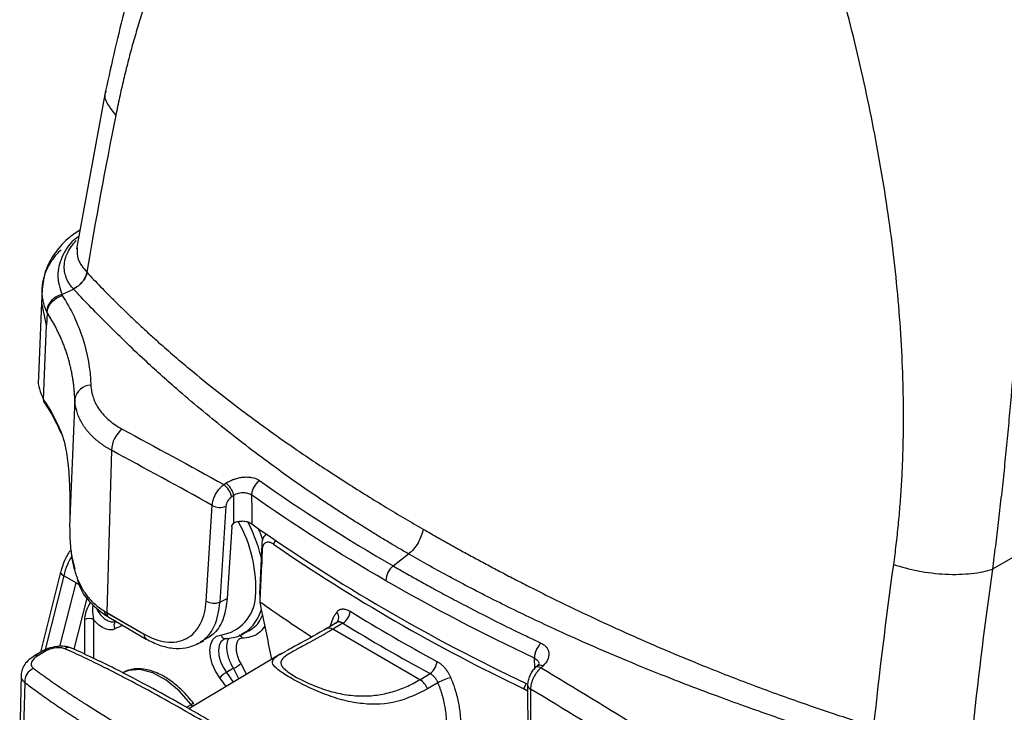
# Model space of a CAD drawing. Header units: millimetres. Extents: x 5 to 597, y 5 to 415.
# Tile 8 of 138: x 59 to 74, y 301 to 312. Entities that reach past the tile are written whole.
import ezdxf

# ---------------------------------------------------------------- set-up
doc = ezdxf.new("R2010")
doc.units = ezdxf.units.MM

msp = doc.modelspace()

# ---------------------------------------------------------------- linework, layer by layer
at = {"color": 7, "linetype": 'Continuous', "lineweight": 25}
for p, q in [((60.1851, 310.909), (59.7243, 308.3986)), ((84.7701, 309.3601), (74.2827, 303.3058)), ((59.8869, 308.027), (59.8883, 308.0254)), ((59.1774, 307.7518), (59.1682, 307.5386)), ((59.4882, 307.6718), (59.674, 307.7598)), ((59.1682, 307.5377), (59.1181, 306.3668)), ((59.6958, 306.0108), (59.6148, 304.1127)), ((60.2788, 305.196), (60.2022, 302.6186)), ((62.0649, 304.6505), (62.0983, 304.6728)), ((62.2228, 304.4788), (62.1894, 304.4566)), ((61.7849, 302.7979), (61.8812, 304.321)), ((62.097, 304.3065), (62.0007, 302.7834)), ((59.6139, 304.0559), (59.6141, 304.0542)), ((62.1908, 303.9773), (62.1189, 302.8406)), ((62.6725, 303.609), (62.6721, 303.7026)), ((62.8535, 303.704), (62.8901, 303.7645)), ((64.757, 303.3574), (65.0018, 303.5485)), ((59.6496, 303.4985), (59.6964, 303.3135)), ((59.4705, 303.2612), (59.1491, 301.9849)), ((59.7169, 303.0885), (59.5187, 303.2029)), ((62.0007, 302.7834), (62.1189, 302.8406)), ((62.6373, 302.789), (62.6365, 302.7895)), ((62.6365, 302.7895), (62.6365, 302.7891)), ((62.6365, 302.7891), (62.637, 302.7888)), ((62.637, 302.7876), (62.6366, 302.7879)), ((62.637, 302.7876), (62.6373, 302.789)), ((62.637, 302.7888), (62.6373, 302.789)), ((62.637, 302.7888), (62.637, 302.7876)), ((60.7995, 302.2691), (60.2021, 302.614)), ((60.2022, 302.6186), (60.7996, 302.2737)), ((60.1986, 302.5624), (60.2352, 302.5408)), ((60.2352, 302.5408), (60.8327, 302.1959)), ((63.8621, 302.4596), (63.6953, 302.3599)), ((63.9571, 302.4467), (63.7954, 302.3501)), ((63.8725, 302.4696), (63.8617, 302.4593)), ((62.3433, 302.2661), (62.4429, 302.3154)), ((62.4088, 302.3043), (62.3433, 302.2661)), ((62.4408, 302.3202), (62.4631, 302.326)), ((63.6953, 302.3599), (63.6899, 302.3563)), ((65.1821, 301.5496), (63.7954, 302.3501)), ((61.637, 302.1127), (61.7483, 302.1667)), ((62.109, 302.2058), (62.0658, 302.1918)), ((59.1693, 301.997), (59.0559, 301.9293)), ((59.2303, 302.0035), (59.1169, 301.9357)), ((62.9618, 301.9563), (61.5087, 301.0881)), ((62.9949, 301.9735), (62.9522, 301.9506)), ((62.2188, 301.7309), (62.1063, 301.6641)), ((65.1821, 301.5496), (65.3438, 301.6462)), ((67.0438, 301.7663), (67.016, 301.7408)), ((67.1351, 301.765), (67.1073, 301.7394)), ((58.8421, 301.624), (58.8195, 300.668)), ((65.4691, 301.5013), (65.3039, 301.4026)), ((66.8351, 301.4055), (66.877, 301.4936)), ((66.8935, 301.3654), (66.8351, 301.4055)), ((66.8932, 301.4607), (66.8973, 299.8798)), ((66.9402, 301.4004), (66.9442, 299.8195))]:
    msp.add_line(p, q, dxfattribs=at)
at = {"color": 8, "linetype": 'Continuous', "lineweight": 25}
for p, q in [((59.2474, 307.1866), (59.1705, 307.5388)), ((59.5187, 303.2029), (59.2181, 302.0094)), ((59.4573, 302.0779), (59.7169, 303.0885)), ((59.8909, 302.8661), (59.6779, 302.037)), ((59.8538, 301.9529), (59.8538, 302.5057)), ((59.9946, 302.5054), (59.9946, 301.8855)), ((63.7558, 302.3961), (63.8019, 302.5289)), ((62.333, 301.8072), (62.4227, 301.6342)), ((67.0111, 301.735), (67.0017, 301.8912)), ((62.1063, 301.6641), (62.2156, 301.5104)), ((62.3055, 301.5642), (62.2188, 301.7309)), ((62.0994, 301.4411), (62.0009, 301.5791)), ((61.4709, 301.11), (61.5452, 301.1529)), ((61.5672, 301.1231), (61.5452, 301.1529))]:
    msp.add_line(p, q, dxfattribs=at)
at = {"color": 7, "linetype": 'Continuous', "lineweight": 25, "flags": 128}
for points in [[(59.2553, 307.3838), (59.2509, 307.2733), (59.2474, 307.1866)], [(59.1998, 306.0061), (59.2265, 306.6672), (59.2474, 307.1866)], [(59.4765, 305.466), (59.4717, 305.4809), (59.4687, 305.5059)], [(62.2255, 304.0381), (62.224, 304.2849), (62.2228, 304.4788)], [(62.506, 304.4866), (62.5076, 304.2278), (62.5089, 304.0244)], [(62.636, 302.9067), (62.6562, 303.3525), (62.6721, 303.7026)], [(62.6725, 303.609), (62.6521, 303.1617), (62.6361, 302.81)], [(62.6358, 302.9028), (62.636, 302.8509), (62.6361, 302.81)], [(62.0009, 301.5791), (61.9326, 301.6855), (61.8813, 301.7999), (61.8502, 301.9149), (61.8415, 302.0228), (61.8558, 302.1167), (61.892, 302.1904), (61.9478, 302.2391), (62.0196, 302.2595)], [(58.8988, 301.5034), (58.8854, 300.9547), (58.8749, 300.5237)], [(61.5872, 301.1652), (61.5862, 301.1672), (61.5839, 301.1682), (61.5803, 301.1682), (61.5754, 301.1671), (61.5694, 301.165), (61.5622, 301.1619), (61.5541, 301.1578), (61.5452, 301.1529)]]:
    msp.add_lwpolyline(points, dxfattribs=at)
at = {"color": 8, "linetype": 'Continuous', "lineweight": 25, "flags": 128}
for points in [[(59.4705, 303.2612), (59.47, 303.2542), (59.4739, 303.242), (59.4837, 303.2291), (59.4988, 303.2159), (59.5187, 303.2029)], [(59.7169, 303.0885), (59.7409, 303.0761), (59.7672, 303.0652)], [(62.0658, 302.1918), (62.064, 302.1908), (62.0194, 302.152), (61.9905, 302.0932), (61.9791, 302.0182), (61.9861, 301.932), (62.0108, 301.8403), (62.0518, 301.749), (62.1063, 301.6641)], [(61.5452, 301.1529), (61.3555, 301.37), (61.149, 301.5413), (60.9377, 301.6567), (60.7339, 301.7097), (60.5494, 301.697), (60.4467, 301.6547)]]:
    msp.add_lwpolyline(points, dxfattribs=at)
at = {"color": 7, "linetype": 'Continuous', "lineweight": 25}
for centre, radius, start, end in [((59.5584, 307.3612), 0.3185, 102.73385, 171.13521), ((59.9597, 305.9646), 0.2678, 91.74382, 170.06472), ((56.9221, 304.4449), 2.7588, 22.61979, 34.35075), ((56.9222, 304.4494), 2.7588, 22.61979, 34.35068), ((59.5793, 305.5059), 0.1106, 177.62772, 179.9965), ((60.7393, 305.177), 0.4609, 129.21893, 177.63533), ((61.8673, 304.3867), 0.3296, 12.23714, 53.1654), ((62.0042, 304.5371), 0.2487, 240.36008, 291.92936), ((60.4604, 303.0124), 2.1125, 355.88554, 29.83951), ((79.4955, 328.2364), 29.5764, 234.94733, 244.73274), ((79.3307, 327.6488), 29.0663, 235.46669, 244.53869), ((64.9504, 303.1147), 0.3103, 128.55621, 178.38925), ((61.9079, 303.0141), 0.2487, 240.36008, 291.92936), ((77.5387, 323.8508), 25.8003, 234.72026, 236.94535), ((61.1764, 304.3064), 1.9488, 238.7625, 240.00656), ((60.3569, 302.614), 0.1548, 178.29034, 179.99264), ((63.8313, 302.6521), 0.2408, 301.47931, 356.44554), ((79.3052, 327.4321), 29.1007, 238.43424, 241.57114), ((59.9238, 302.3687), 0.1539, 62.63358, 117.07778), ((79.2682, 327.3679), 29.2489, 238.43424, 241.57114), ((60.9543, 302.2691), 0.1548, 178.29034, 179.99264), ((62.0933, 302.2778), 0.076, 193.91403, 291.57361), ((62.1001, 302.0324), 0.324, 291.48842, 315.95437), ((65.1977, 301.854), 0.2541, 305.11196, 356.99511), ((59.1224, 301.5187), 0.2241, 111.10041, 183.92791), ((62.3448, 301.2601), 0.4691, 120.55472, 137.14741), ((65.0144, 301.2867), 0.3118, 21.81808, 57.46896), ((65.8073, 300.9186), 0.6737, 101.49767, 120.12922)]:
    msp.add_arc(centre, radius, start, end, dxfattribs=at)
at = {"color": 8, "linetype": 'Continuous', "lineweight": 25}
for centre, radius, start, end in [((60.1149, 302.866), 2.6203, 11.73231, 27.19882), ((61.9163, 302.9039), 0.6526, 279.10531, 356.21798), ((60.2472, 302.6288), 0.0822, 172.0496, 233.77823), ((60.2805, 302.6054), 0.0789, 173.70115, 234.98667), ((62.0112, 302.8544), 0.6787, 305.85697, 343.62071), ((63.7638, 302.5397), 0.1294, 327.1314, 41.08251), ((60.4134, 302.41), 0.0963, 135.49231, 213.56886), ((60.6393, 301.784), 0.6494, 105.72558, 118.12459), ((60.8779, 302.2605), 0.0789, 173.69953, 235.00435), ((62.2604, 302.182), 0.0978, 15.00496, 55.69025), ((63.7375, 302.2748), 0.095, 52.43046, 116.34945), ((59.2074, 301.9288), 0.0781, 72.91563, 118.99223), ((59.6011, 301.9166), 0.142, 67.22381, 117.56526), ((59.094, 301.861), 0.0781, 72.91362, 119.03235), ((67.0607, 301.6743), 0.0801, 54.37491, 123.88495), ((67.0884, 301.6999), 0.0801, 54.37756, 123.86606), ((66.9645, 301.4677), 0.0716, 185.55565, 250.14738)]:
    msp.add_arc(centre, radius, start, end, dxfattribs=at)
at = {"color": 7, "linetype": 'Continuous', "lineweight": 25}
for points, knots in [([(64.7699, 319.953), (64.6105, 319.7814), (64.1875, 319.3259), (63.5948, 318.5698), (63.0026, 317.7393), (62.5181, 316.976), (62.1507, 316.3354), (61.8669, 315.7959), (61.6386, 315.3306), (61.3968, 314.8011), (61.1178, 314.1321), (60.8001, 313.2615), (60.4637, 312.1756), (60.2829, 311.3537), (60.1851, 310.909)], [0, 0, 0, 0, 0.06914203, 0.18345956, 0.28291939, 0.36910491, 0.44779463, 0.49983415, 0.54842084, 0.60032867, 0.67116383, 0.76130382, 0.87082128, 1, 1, 1, 1]), ([(65.1283, 318.3195), (65.0867, 318.2896), (65.0035, 318.23), (64.8804, 318.1385), (64.7586, 318.0455), (64.6382, 317.951), (64.5192, 317.855), (64.4015, 317.7575), (64.1828, 317.5713), (63.8725, 317.2899), (63.3517, 316.7675), (62.7522, 316.0675), (62.2124, 315.2909), (61.8199, 314.6262), (61.5427, 314.0996), (61.2883, 313.5551), (61.0978, 313.0939), (60.9597, 312.7266), (60.8657, 312.4603), (60.7767, 312.1914), (60.6927, 311.9199), (60.6136, 311.6457), (60.5394, 311.3687), (60.4701, 311.089), (60.4054, 310.8067), (60.3662, 310.6159), (60.3466, 310.5207)], [0, 0, 0, 0, 0.0175704, 0.0351222, 0.0526568, 0.0701759, 0.0876811, 0.1051739, 0.1226559, 0.1862486, 0.2487499, 0.3743437, 0.4971097, 0.5607354, 0.6237604, 0.686324, 0.7485665, 0.7770263, 0.8053212, 0.8334658, 0.8614745, 0.8893623, 0.9171438, 0.9448339, 0.9724477, 1, 1, 1, 1]), ([(72.7143, 303.381), (72.7214, 303.4331), (72.7355, 303.5375), (72.7548, 303.6951), (72.7727, 303.8535), (72.789, 304.0128), (72.8039, 304.1729), (72.8172, 304.3339), (72.829, 304.4958), (72.8394, 304.6585), (72.8482, 304.8221), (72.8555, 304.9866), (72.8614, 305.152), (72.8657, 305.3183), (72.8686, 305.4854), (72.8699, 305.6535), (72.8698, 305.8225), (72.8682, 305.9924), (72.862, 306.3399), (72.8413, 306.8692), (72.7896, 307.5853), (72.7141, 308.3123), (72.5843, 309.2808), (72.3701, 310.4984), (72.0945, 311.7112), (71.839, 312.6863), (71.6675, 313.2904), (71.5246, 313.769), (71.4167, 314.1197), (71.3058, 314.4701), (71.2295, 314.7029), (71.1913, 314.8194)], [0, 0, 0, 0, 0.0145416, 0.0290968, 0.0436677, 0.0582566, 0.0728656, 0.087497, 0.1021529, 0.1168356, 0.1315472, 0.1462899, 0.161066, 0.1758776, 0.1907268, 0.2056158, 0.2205469, 0.235522, 0.2505435, 0.3122073, 0.3743395, 0.4370789, 0.5005628, 0.6243969, 0.7504894, 0.8133556, 0.8772522, 0.9078565, 0.9385102, 0.9692218, 1, 1, 1, 1]), ([(74.6832, 314.8521), (74.6881, 314.7713), (74.6977, 314.6105), (74.711, 314.3704), (74.7232, 314.1327), (74.7343, 313.8973), (74.7444, 313.6642), (74.7535, 313.4336), (74.7616, 313.2054), (74.7688, 312.9796), (74.7751, 312.7562), (74.7805, 312.5352), (74.785, 312.3168), (74.7887, 312.1008), (74.7976, 311.4484), (74.797, 310.3844), (74.7594, 308.898), (74.6877, 307.4587), (74.6073, 306.3694), (74.5426, 305.6384), (74.5037, 305.229), (74.4628, 304.8279), (74.4201, 304.4351), (74.3758, 304.0507), (74.3302, 303.6744), (74.2984, 303.4281), (74.2827, 303.3058)], [0, 0, 0, 0, 0.0203644, 0.0405303, 0.0604977, 0.0802668, 0.0998374, 0.1192098, 0.138384, 0.1573601, 0.176138, 0.1947181, 0.2131002, 0.2312844, 0.249271, 0.3779501, 0.5008405, 0.6290094, 0.7501502, 0.7872657, 0.8239021, 0.8600621, 0.8957487, 0.9309651, 0.9657144, 1, 1, 1, 1]), ([(59.7794, 308.699), (59.7113, 308.6534), (59.5461, 308.5426), (59.3585, 308.3194), (59.2128, 308.0479), (59.1893, 307.854), (59.1775, 307.757)], [0, 0, 0, 0, 0.1890452, 0.4590753, 0.7295195, 1, 1, 1, 1]), ([(59.6726, 307.7614), (59.6657, 307.769), (59.6519, 307.7844), (59.6329, 307.8085), (59.615, 307.8335), (59.5984, 307.8596), (59.5833, 307.8867), (59.5698, 307.9147), (59.5495, 307.9647), (59.5294, 308.0425), (59.5259, 308.1505), (59.5465, 308.2552), (59.5838, 308.3438), (59.6254, 308.4134), (59.668, 308.4735), (59.7008, 308.5111), (59.7168, 308.5294)], [0, 0, 0, 0, 0.03275402, 0.06630521, 0.10064629, 0.13576909, 0.17166457, 0.20832287, 0.2457333, 0.36517367, 0.50308956, 0.6489429, 0.75746516, 0.84213822, 0.92293031, 1, 1, 1, 1]), ([(59.8869, 308.027), (59.8825, 308.0025), (59.8743, 307.9764), (59.8497, 307.9239), (59.8333, 307.8977), (59.794, 307.849), (59.7712, 307.8266), (59.7229, 307.7887), (59.6975, 307.7732), (59.6726, 307.7614)], [0, 0, 0, 0, 0.25, 0.25, 0.5, 0.5, 0.75, 0.75, 1, 1, 1, 1]), ([(59.8883, 308.0254), (59.884, 308.001), (59.8758, 307.9748), (59.8511, 307.9224), (59.8347, 307.8961), (59.7954, 307.8474), (59.7726, 307.8251), (59.7243, 307.7872), (59.6989, 307.7716), (59.674, 307.7598)], [0, 0, 0, 0, 0.25, 0.25, 0.5, 0.5, 0.75, 0.75, 1, 1, 1, 1]), ([(59.8883, 308.0254), (59.9239, 307.9875), (59.9959, 307.9105), (60.1074, 307.7944), (60.2235, 307.6759), (60.3443, 307.5549), (60.4699, 307.4317), (60.6006, 307.3061), (60.7364, 307.1784), (60.8775, 307.0484), (61.1427, 306.8094), (61.605, 306.4119), (62.2965, 305.8641), (63.0224, 305.3381), (63.6084, 304.9433), (64.0213, 304.6765), (64.3364, 304.4785), (64.6427, 304.2912), (64.9391, 304.114), (65.1353, 304.0001), (65.231, 303.9445)], [0, 0, 0, 0, 0.0249946, 0.0506829, 0.0770665, 0.1041469, 0.1319256, 0.1604038, 0.1895829, 0.219464, 0.2500483, 0.3556438, 0.5000648, 0.6478185, 0.7500435, 0.8045694, 0.8568363, 0.906835, 0.9545582, 1, 1, 1, 1]), ([(65.0018, 303.5485), (64.9487, 303.5793), (64.841, 303.6418), (64.6789, 303.7379), (64.5137, 303.8375), (64.3457, 303.9407), (64.1748, 304.0475), (64.0013, 304.1581), (63.8252, 304.2724), (63.6468, 304.3905), (63.3217, 304.61), (62.7842, 304.9893), (62.0608, 305.5412), (61.3808, 306.1085), (60.8627, 306.5749), (60.4922, 306.9253), (60.1982, 307.2147), (59.9267, 307.4911), (59.7566, 307.672), (59.674, 307.7598)], [0, 0, 0, 0, 0.0249432, 0.0506023, 0.0769772, 0.1040675, 0.1318732, 0.1603938, 0.1896291, 0.2195788, 0.2502426, 0.3551741, 0.5003421, 0.646575, 0.7502385, 0.8177395, 0.8818644, 0.9426167, 1, 1, 1, 1]), ([(59.2554, 307.3845), (59.2559, 307.391), (59.257, 307.404), (59.2609, 307.4241), (59.2668, 307.4447), (59.2747, 307.4655), (59.2848, 307.4865), (59.2969, 307.5073), (59.3111, 307.5276), (59.3273, 307.5475), (59.3471, 307.5685), (59.3725, 307.5913), (59.4059, 307.6156), (59.4471, 307.6394), (59.4781, 307.6511), (59.4944, 307.6573)], [0, 0, 0, 0, 0.0583905, 0.1183136, 0.1796242, 0.2421511, 0.3056986, 0.3700494, 0.4349686, 0.5002084, 0.5678942, 0.6532686, 0.7552479, 0.8718409, 1, 1, 1, 1]), ([(59.4944, 307.6573), (59.5656, 307.5478), (59.6285, 307.4356), (59.7374, 307.2069), (59.7836, 307.0903), (59.8977, 306.7339), (59.9414, 306.4875), (59.9515, 306.2323)], [0, 0, 0, 0, 0.25, 0.25, 0.5, 0.5, 1, 1, 1, 1]), ([(59.6958, 306.0108), (59.6947, 306.036), (59.6924, 306.0861), (59.6863, 306.1608), (59.6784, 306.235), (59.6685, 306.3084), (59.6565, 306.3813), (59.6427, 306.4535), (59.6269, 306.525), (59.6091, 306.5958), (59.5895, 306.6659), (59.568, 306.7352), (59.5447, 306.8038), (59.5196, 306.8717), (59.4926, 306.9387), (59.4639, 307.0049), (59.4334, 307.0704), (59.4012, 307.1349), (59.3673, 307.1987), (59.3317, 307.2615), (59.2946, 307.3235), (59.2684, 307.3642), (59.2554, 307.3845)], [0, 0, 0, 0, 0.0514827, 0.1028063, 0.1539714, 0.2049784, 0.2558277, 0.3065199, 0.3570555, 0.4074349, 0.4576587, 0.5077273, 0.5576414, 0.6074013, 0.6570078, 0.7064612, 0.7557622, 0.8049112, 0.853909, 0.902756, 0.9514528, 1, 1, 1, 1]), ([(59.1245, 306.3664), (59.1221, 306.3563), (59.0941, 306.2359), (59.1493, 306.1159), (59.1998, 306.0061)], [0, 0, 0, 0, 0.0840447, 1, 1, 1, 1]), ([(59.9515, 306.2323), (59.9543, 306.1621), (59.9675, 306.0932), (60.0134, 305.962), (60.046, 305.8993), (60.1097, 305.8097), (60.1335, 305.7804), (60.1852, 305.7247), (60.2131, 305.698), (60.3031, 305.6216), (60.3712, 305.5753), (60.4479, 305.534)], [0, 0, 0, 0, 0.25, 0.25, 0.5, 0.5, 0.625, 0.625, 0.75, 0.75, 1, 1, 1, 1]), ([(59.2173, 305.9454), (59.2149, 305.9486), (59.2032, 305.9644), (59.2013, 305.985), (59.1997, 306.0015)], [0, 0, 0, 0, 0.2002977, 1, 1, 1, 1]), ([(59.2144, 305.9482), (59.2524, 305.8902), (59.356, 305.7318), (59.4297, 305.5693), (59.4764, 305.4663)], [0, 0, 0, 0, 0.3664046, 1, 1, 1, 1]), ([(60.2788, 305.196), (60.2637, 305.2044), (60.2336, 305.2212), (60.1902, 305.2477), (60.1483, 305.2753), (60.1079, 305.304), (60.0691, 305.3337), (60.032, 305.3645), (59.9966, 305.3962), (59.9629, 305.4289), (59.931, 305.4626), (59.901, 305.4971), (59.8729, 305.5325), (59.8467, 305.5687), (59.8224, 305.6057), (59.8002, 305.6434), (59.78, 305.6819), (59.7619, 305.7211), (59.7458, 305.7609), (59.732, 305.8013), (59.7202, 305.8422), (59.7107, 305.8837), (59.7034, 305.9257), (59.6982, 305.968), (59.6966, 305.9966), (59.6958, 306.0108)], [0, 0, 0, 0, 0.0425822, 0.0852411, 0.1279772, 0.1707915, 0.2136845, 0.256657, 0.2997096, 0.3428431, 0.3860582, 0.4293555, 0.4727357, 0.5161995, 0.5597474, 0.6033803, 0.6470987, 0.6909032, 0.7347945, 0.7787733, 0.8228401, 0.8669956, 0.9112403, 0.9555749, 1, 1, 1, 1]), ([(59.4688, 305.5105), (59.4727, 305.5008), (59.4804, 305.4815), (59.4915, 305.4508), (59.5021, 305.419), (59.5122, 305.3858), (59.5217, 305.3515), (59.5308, 305.3159), (59.5395, 305.279), (59.5557, 305.2031), (59.5764, 305.0806), (59.5962, 304.9026), (59.6089, 304.7133), (59.6144, 304.5489), (59.6164, 304.4154), (59.6168, 304.3147), (59.6162, 304.2136), (59.6153, 304.1464), (59.6148, 304.1127)], [0, 0, 0, 0, 0.0315751, 0.0630079, 0.0943324, 0.1255828, 0.1567938, 0.1879999, 0.2192358, 0.2505362, 0.3754275, 0.500384, 0.6249079, 0.7499188, 0.8123946, 0.874723, 0.93717, 1, 1, 1, 1]), ([(62.0983, 304.6728), (62.1193, 304.6866), (62.1412, 304.699), (62.1755, 304.7157), (62.1931, 304.7235), (62.2142, 304.7317), (62.2233, 304.7351), (62.2295, 304.7373), (62.2329, 304.7384), (62.258, 304.7469), (62.2916, 304.7562), (62.3253, 304.7626), (62.3478, 304.7662), (62.3587, 304.7676), (62.3938, 304.7711), (62.4166, 304.772), (62.4498, 304.771), (62.4662, 304.77), (62.4849, 304.7678), (62.4941, 304.7664), (62.498, 304.7658), (62.5006, 304.7654), (62.5016, 304.7652), (62.5545, 304.756), (62.598, 304.7389), (62.634, 304.7134)], [0, 0, 0, 0, 0.125, 0.125, 0.1875, 0.21875, 0.234375, 0.234375, 0.25, 0.25, 0.375, 0.4375, 0.4375, 0.5, 0.5, 0.625, 0.625, 0.6875, 0.71875, 0.734375, 0.7421875, 0.7421875, 0.75, 0.75, 1, 1, 1, 1]), ([(61.8812, 304.321), (61.8816, 304.3277), (61.8824, 304.3417), (61.8856, 304.3642), (61.8907, 304.3887), (61.898, 304.4151), (61.9079, 304.4431), (61.9205, 304.4724), (61.9368, 304.5041), (61.9571, 304.5372), (61.9824, 304.5718), (62.0102, 304.6034), (62.0384, 304.6302), (62.0565, 304.6441), (62.0649, 304.6505)], [0, 0, 0, 0, 0.0591699, 0.1225523, 0.1901649, 0.2619477, 0.3377471, 0.4173015, 0.5002321, 0.6010397, 0.7006499, 0.8154123, 0.9150577, 1, 1, 1, 1]), ([(62.2228, 304.4788), (62.2207, 304.4927), (62.2161, 304.5095), (62.2011, 304.5463), (62.1908, 304.5663), (62.1662, 304.6045), (62.1522, 304.6225), (62.1243, 304.6524), (62.1106, 304.6643), (62.0983, 304.6728)], [0, 0, 0, 0, 0.25, 0.25, 0.5, 0.5, 0.75, 0.75, 1, 1, 1, 1]), ([(62.634, 304.7134), (62.6173, 304.7025), (62.6, 304.6881), (62.5676, 304.6533), (62.5526, 304.6329), (62.5283, 304.5898), (62.5191, 304.5672), (62.5077, 304.5244), (62.5054, 304.5042), (62.506, 304.4866)], [0, 0, 0, 0, 0.25, 0.25, 0.5, 0.5, 0.75, 0.75, 1, 1, 1, 1]), ([(62.1894, 304.4566), (62.1649, 304.4403), (62.1424, 304.4165), (62.1088, 304.362), (62.0987, 304.3327), (62.097, 304.3065)], [0, 0, 0, 0, 0.5, 0.5, 1, 1, 1, 1]), ([(62.2228, 304.4788), (62.2485, 304.4989), (62.2749, 304.5103), (62.326, 304.5238), (62.3506, 304.5258), (62.3976, 304.5241), (62.42, 304.5204), (62.4634, 304.5084), (62.4849, 304.5007), (62.506, 304.4866)], [0, 0, 0, 0, 0.25, 0.25, 0.5, 0.5, 0.75, 0.75, 1, 1, 1, 1]), ([(59.6141, 304.0542), (59.6139, 304.0378), (59.6137, 304.0049), (59.6139, 303.9556), (59.6146, 303.9063), (59.6158, 303.857), (59.6176, 303.8078), (59.62, 303.7587), (59.6232, 303.7096), (59.6272, 303.6606), (59.6375, 303.5564), (59.6612, 303.3993), (59.7145, 303.2033), (59.7918, 303.0252), (59.8754, 302.8978), (59.9535, 302.8082), (60.0168, 302.7476), (60.0872, 302.6905), (60.1392, 302.6571), (60.1658, 302.6402)], [0, 0, 0, 0, 0.0278671, 0.0556528, 0.0833907, 0.1111144, 0.1388576, 0.166654, 0.1945372, 0.2225404, 0.2506964, 0.3746725, 0.5000175, 0.6225962, 0.7497556, 0.808937, 0.8702802, 0.9339261, 1, 1, 1, 1]), ([(62.1908, 303.9773), (62.1914, 303.9869), (62.195, 303.9988), (62.2078, 304.0212), (62.2167, 304.0313), (62.2255, 304.0381)], [0, 0, 0, 0, 0.5, 0.5, 1, 1, 1, 1]), ([(62.2255, 304.0381), (62.2276, 304.0396), (62.2319, 304.0427), (62.2365, 304.0448), (62.2388, 304.0458)], [0, 0, 0, 0, 0.4987887, 1, 1, 1, 1]), ([(62.5089, 304.0244), (62.5048, 304.0271), (62.4967, 304.0326), (62.4828, 304.0399), (62.468, 304.0465), (62.4468, 304.0542), (62.418, 304.0616), (62.3815, 304.0665), (62.3438, 304.0674), (62.3066, 304.0641), (62.2706, 304.0573), (62.2494, 304.0497), (62.2388, 304.0458)], [0, 0, 0, 0, 0.06273165, 0.12498923, 0.18732796, 0.25030091, 0.37490807, 0.50020574, 0.62401441, 0.74988916, 0.87543482, 1, 1, 1, 1]), ([(62.6721, 303.7026), (62.6768, 303.7414), (62.6861, 303.8169), (62.7291, 303.8514), (62.75, 303.8682)], [0, 0, 0, 0, 0.5134591, 1, 1, 1, 1]), ([(65.231, 303.9445), (65.2262, 303.9111), (65.2173, 303.8747), (65.1908, 303.8), (65.1732, 303.7618), (65.1313, 303.6893), (65.1069, 303.6551), (65.0554, 303.595), (65.0283, 303.5692), (65.0018, 303.5485)], [0, 0, 0, 0, 0.25, 0.25, 0.5, 0.5, 0.75, 0.75, 1, 1, 1, 1]), ([(65.231, 303.9445), (65.291, 303.9099), (65.413, 303.8398), (65.6007, 303.7337), (65.7956, 303.625), (65.998, 303.5139), (66.208, 303.4005), (66.4256, 303.2848), (66.651, 303.1669), (67.0336, 302.9705), (67.6872, 302.6465), (68.6176, 302.2168), (69.5887, 301.806), (70.3472, 301.51), (70.8847, 301.3118), (71.2829, 301.1705), (71.6667, 301.0396), (72.0353, 300.9182), (72.2773, 300.8423), (72.3953, 300.8053)], [0, 0, 0, 0, 0.028336, 0.0575662, 0.0876893, 0.1187038, 0.150608, 0.1834, 0.2170774, 0.2516378, 0.3533746, 0.5026178, 0.6462514, 0.7522888, 0.8064912, 0.8583557, 0.9078897, 0.9551014, 1, 1, 1, 1]), ([(62.8535, 303.704), (62.8489, 303.7071), (62.8398, 303.7131), (62.8262, 303.7205), (62.8128, 303.7265), (62.7996, 303.731), (62.7802, 303.7356), (62.7556, 303.7366), (62.7285, 303.728), (62.7057, 303.7105), (62.6902, 303.6871), (62.6804, 303.6617), (62.6746, 303.637), (62.6732, 303.6184), (62.6725, 303.609)], [0, 0, 0, 0, 0.0504309, 0.1004095, 0.1502277, 0.2001803, 0.2505596, 0.3755012, 0.5004011, 0.6250597, 0.749812, 0.833382, 0.9163055, 1, 1, 1, 1]), ([(59.6319, 303.6183), (59.6006, 303.5686), (59.5285, 303.4542), (59.4915, 303.331), (59.4706, 303.2614)], [0, 0, 0, 0, 0.4347634, 1, 1, 1, 1]), ([(59.6383, 303.583), (59.6382, 303.5663), (59.6381, 303.5364), (59.6461, 303.5101), (59.6496, 303.4985)], [0, 0, 0, 0, 0.5577059, 1, 1, 1, 1]), ([(72.28, 300.4826), (72.2066, 300.5054), (72.0575, 300.552), (71.831, 300.624), (71.598, 300.6993), (71.3586, 300.778), (71.1129, 300.8603), (70.8611, 300.9462), (70.6032, 301.0358), (70.2805, 301.1502), (69.8759, 301.2977), (69.461, 301.4545), (68.9832, 301.641), (68.3293, 301.9063), (67.5206, 302.2582), (66.8067, 302.5943), (66.309, 302.8416), (65.9547, 303.0239), (65.6197, 303.2023), (65.3032, 303.3761), (65.1007, 303.4919), (65.0018, 303.5485)], [0, 0, 0, 0, 0.0276244, 0.0561913, 0.0857016, 0.1161559, 0.1475547, 0.1798988, 0.2131886, 0.2474245, 0.3055252, 0.3719735, 0.4120112, 0.4969837, 0.6372508, 0.7480844, 0.8026702, 0.8551565, 0.9055411, 0.9538225, 1, 1, 1, 1]), ([(64.757, 303.3574), (64.8161, 303.3234), (64.9422, 303.2509), (65.1453, 303.1367), (65.3741, 303.0103), (65.6295, 302.8722), (65.9938, 302.6797), (66.4087, 302.4685), (66.8114, 302.2713), (67.0268, 302.1692), (67.1061, 302.1316)], [0, 0, 0, 0, 0.0790126, 0.168505, 0.2684836, 0.3789548, 0.4999242, 0.7360978, 0.9028107, 1, 1, 1, 1]), ([(72.7143, 303.381), (72.8312, 303.3411), (72.9636, 303.3057), (73.2449, 303.2523), (73.3935, 303.2343), (73.6836, 303.2204), (73.8246, 303.2245), (74.0778, 303.2523), (74.1898, 303.276), (74.2827, 303.3058)], [0, 0, 0, 0, 0.25, 0.25, 0.5, 0.5, 0.75, 0.75, 1, 1, 1, 1]), ([(59.7281, 303.1881), (59.7358, 303.1543), (59.7745, 302.9845), (59.9302, 302.7621), (60.1136, 302.6257), (60.1986, 302.5624)], [0, 0, 0, 0, 0.1176973, 0.5911191, 1, 1, 1, 1]), ([(62.6356, 302.8957), (62.6356, 302.8949), (62.6356, 302.8915), (62.6357, 302.8741), (62.6358, 302.8468), (62.6359, 302.819), (62.636, 302.8052), (62.636, 302.8021)], [0, 0, 0, 0, 0.0267369, 0.1091431, 0.5565233, 0.90311, 1, 1, 1, 1]), ([(60.7996, 302.2737), (60.8546, 302.2419), (60.9119, 302.2146), (61.0281, 302.1725), (61.0871, 302.1576), (61.2036, 302.1433), (61.261, 302.1438), (61.3706, 302.1616), (61.4227, 302.1789), (61.5182, 302.2297), (61.5616, 302.2632), (61.6373, 302.344), (61.6696, 302.3912), (61.7223, 302.4956), (61.7427, 302.5526), (61.772, 302.6722), (61.7809, 302.7347), (61.7849, 302.7979)], [0, 0, 0, 0, 0.125, 0.125, 0.25, 0.25, 0.375, 0.375, 0.5, 0.5, 0.625, 0.625, 0.75, 0.75, 0.875, 0.875, 1, 1, 1, 1]), ([(62.1189, 302.8406), (62.1039, 302.7352), (62.0728, 302.5165), (61.9397, 302.2829), (61.8025, 302.2098), (61.7424, 302.1778)], [0, 0, 0, 0, 0.3436475, 0.7128085, 1, 1, 1, 1]), ([(62.6398, 302.7668), (62.6939, 302.5025), (62.7548, 302.2046), (62.8162, 301.9069), (62.8231, 301.8734)], [0, 0, 0, 0, 0.8873683, 1, 1, 1, 1]), ([(63.8019, 302.5289), (63.8064, 302.5374), (63.8154, 302.5546), (63.8299, 302.579), (63.8451, 302.6025), (63.8559, 302.6173), (63.8613, 302.6247)], [0, 0, 0, 0, 0.2501671, 0.5000727, 0.7499419, 1, 1, 1, 1]), ([(63.8613, 302.6247), (63.8646, 302.6288), (63.8712, 302.637), (63.8824, 302.6473), (63.8944, 302.656), (63.9073, 302.663), (63.9211, 302.6682), (63.9358, 302.6717), (63.9552, 302.674), (63.9796, 302.6732), (64.0094, 302.6667), (64.0402, 302.6552), (64.0612, 302.6432), (64.0717, 302.6371)], [0, 0, 0, 0, 0.0724824, 0.1439794, 0.2148708, 0.2855461, 0.3563985, 0.4278183, 0.5001864, 0.626209, 0.7501115, 0.8740047, 1, 1, 1, 1]), ([(60.3331, 302.3568), (60.3109, 302.3449), (60.286, 302.3393), (60.2304, 302.3409), (60.2011, 302.348), (60.1098, 302.3881), (60.0473, 302.4392), (59.9946, 302.5054)], [0, 0, 0, 0, 0.25, 0.25, 0.5, 0.5, 1, 1, 1, 1]), ([(63.9571, 302.4467), (63.9525, 302.4495), (63.9434, 302.455), (63.93, 302.461), (63.9171, 302.4652), (63.9048, 302.4675), (63.8932, 302.4681), (63.8824, 302.4671), (63.8724, 302.4645), (63.8632, 302.4605), (63.855, 302.4552), (63.8476, 302.4488), (63.8433, 302.4436), (63.8412, 302.4411)], [0, 0, 0, 0, 0.1009152, 0.1998195, 0.2967159, 0.3916072, 0.4844966, 0.5753875, 0.6642835, 0.7511884, 0.8361064, 0.919042, 1, 1, 1, 1]), ([(62.0976, 302.2006), (62.1358, 302.2057), (62.2425, 302.2199), (62.3534, 302.2562), (62.4094, 302.3066), (62.415, 302.3116)], [0, 0, 0, 0, 0.3345151, 0.9327595, 1, 1, 1, 1]), ([(63.7954, 302.3501), (63.7773, 302.3393), (63.7413, 302.3179), (63.6887, 302.2872), (63.6375, 302.2578), (63.5878, 302.2297), (63.5397, 302.2028), (63.4932, 302.1771), (63.4483, 302.1525), (63.3554, 302.1023), (63.2293, 302.0355), (63.0869, 301.9552), (62.9913, 301.8839), (62.9646, 301.8201), (62.986, 301.764), (63.0288, 301.715), (63.0973, 301.6609), (63.1923, 301.6014), (63.3077, 301.5396), (63.4374, 301.4793), (63.5763, 301.4235), (63.7582, 301.3623), (63.9922, 301.3067), (64.2513, 301.2838), (64.5057, 301.2998), (64.701, 301.3417), (64.8549, 301.392), (64.9644, 301.4359), (65.0741, 301.4877), (65.1458, 301.5288), (65.1821, 301.5496)], [0, 0, 0, 0, 0.0162956, 0.032379, 0.0482536, 0.0639229, 0.0793906, 0.0946602, 0.1097359, 0.1246216, 0.1904759, 0.2494019, 0.3158515, 0.3744242, 0.4066332, 0.4372714, 0.4690103, 0.5001348, 0.5312188, 0.5629713, 0.5936301, 0.6258725, 0.6844881, 0.7510024, 0.8099322, 0.8757928, 0.9056601, 0.9362972, 0.9677345, 1, 1, 1, 1]), ([(63.7093, 302.3662), (63.5587, 302.2814), (63.3017, 302.1368), (63.1283, 302.0447), (63.0565, 302.0066)], [0, 0, 0, 0, 0.5860329, 1, 1, 1, 1]), ([(60.8327, 302.1959), (60.9033, 302.16), (61.0454, 302.0879), (61.2578, 302.0436), (61.4607, 302.0454), (61.5781, 302.0902), (61.6369, 302.1127)], [0, 0, 0, 0, 0.2471509, 0.4968383, 0.7480961, 1, 1, 1, 1]), ([(62.3548, 302.2073), (62.3414, 302.207), (62.3292, 302.2038), (62.307, 302.1916), (62.2971, 302.1825), (62.2808, 302.1594), (62.2741, 302.1451), (62.2646, 302.1124), (62.2616, 302.0941), (62.2595, 302.0537), (62.2603, 302.0324), (62.2658, 301.9877), (62.2704, 301.9644), (62.283, 301.9181), (62.2911, 301.8945), (62.31, 301.8495), (62.3208, 301.8279), (62.333, 301.8072)], [0, 0, 0, 0, 0.125, 0.125, 0.25, 0.25, 0.375, 0.375, 0.5, 0.5, 0.625, 0.625, 0.75, 0.75, 0.875, 0.875, 1, 1, 1, 1]), ([(67.1061, 302.1316), (67.0925, 302.1189), (67.0784, 302.1026), (67.0519, 302.0644), (67.0397, 302.0424), (67.0199, 301.9967), (67.0123, 301.9732), (67.003, 301.9291), (67.0012, 301.9087), (67.0017, 301.8912)], [0, 0, 0, 0, 0.25, 0.25, 0.5, 0.5, 0.75, 0.75, 1, 1, 1, 1]), ([(67.1061, 302.1316), (67.1281, 302.1212), (67.1473, 302.1093), (67.1721, 302.089), (67.1834, 302.0783), (67.1948, 302.0648), (67.2001, 302.0577), (67.2022, 302.0546), (67.2037, 302.0526), (67.2045, 302.0514), (67.214, 302.037), (67.2208, 302.0228), (67.2278, 302.0005), (67.2296, 301.9929), (67.2322, 301.9774), (67.2329, 301.9692), (67.2335, 301.9459), (67.2312, 301.9224), (67.2232, 301.8946), (67.2179, 301.8807), (67.2154, 301.8747), (67.2136, 301.8706), (67.2128, 301.8689), (67.1948, 301.8304), (67.1693, 301.7965), (67.1351, 301.765)], [0, 0, 0, 0, 0.125, 0.125, 0.1875, 0.21875, 0.234375, 0.2421875, 0.2421875, 0.25, 0.25, 0.375, 0.375, 0.4375, 0.4375, 0.5, 0.5, 0.625, 0.6875, 0.71875, 0.734375, 0.734375, 0.75, 0.75, 1, 1, 1, 1]), ([(59.656, 302.0475), (59.625, 302.0582), (59.5607, 302.0804), (59.4384, 302.0823), (59.3241, 302.0621), (59.2318, 302.0306), (59.1906, 302.0085), (59.1694, 301.9971)], [0, 0, 0, 0, 0.2173356, 0.4516383, 0.7091166, 0.8500883, 1, 1, 1, 1]), ([(59.5354, 302.0424), (59.5186, 302.0499), (59.4974, 302.0549), (59.4478, 302.0593), (59.4201, 302.0587), (59.3627, 302.0516), (59.3328, 302.0451), (59.2912, 302.0318), (59.2776, 302.0267), (59.2525, 302.0157), (59.2409, 302.0098), (59.2303, 302.0035)], [0, 0, 0, 0, 0.25, 0.25, 0.5, 0.5, 0.75, 0.75, 0.875, 0.875, 1, 1, 1, 1]), ([(63.903, 299.521), (63.8649, 299.5465), (63.7888, 299.5975), (63.6753, 299.6729), (63.5624, 299.7475), (63.4502, 299.8212), (63.3387, 299.8939), (63.2279, 299.9656), (63.1179, 300.0365), (63.0087, 300.1064), (62.9002, 300.1754), (62.7925, 300.2434), (62.5215, 300.4135), (62.0945, 300.6757), (61.5285, 301.0094), (60.9871, 301.3147), (60.5876, 301.5287), (60.313, 301.6699), (60.1522, 301.7509), (59.9938, 301.8289), (59.8381, 301.9035), (59.6847, 301.9752), (59.5852, 302.02), (59.5354, 302.0424)], [0, 0, 0, 0, 0.0231188, 0.0461638, 0.069136, 0.0920365, 0.1148665, 0.1376268, 0.1603188, 0.1829434, 0.2055018, 0.2279951, 0.2504245, 0.3761345, 0.5011566, 0.6253522, 0.7502411, 0.791301, 0.8325785, 0.8740805, 0.9158137, 0.9577847, 1, 1, 1, 1]), ([(63.9802, 299.5519), (63.77, 299.6909), (63.3824, 299.9472), (62.8616, 300.2776), (62.4436, 300.5362), (62.116, 300.7339), (61.7925, 300.9254), (61.4013, 301.1514), (60.8894, 301.4355), (60.2782, 301.7573), (59.8762, 301.9448), (59.656, 302.0475)], [0, 0, 0, 0, 0.1292037, 0.2382174, 0.3276327, 0.3976297, 0.4529195, 0.5434962, 0.6644794, 0.8161403, 1, 1, 1, 1]), ([(59.056, 301.9293), (59.0249, 301.9087), (58.9635, 301.8679), (58.8968, 301.7925), (58.8522, 301.7113), (58.8454, 301.6525), (58.8421, 301.624)], [0, 0, 0, 0, 0.26201362, 0.51710329, 0.76551072, 1, 1, 1, 1]), ([(59.1169, 301.9357), (59.0873, 301.918), (59.0625, 301.8991), (59.0348, 301.8709), (59.027, 301.8615), (59.0145, 301.8427), (59.0097, 301.8333), (59.0003, 301.8058), (59.0003, 301.7883), (59.0125, 301.7557), (59.0243, 301.741), (59.0417, 301.7278)], [0, 0, 0, 0, 0.25, 0.25, 0.375, 0.375, 0.5, 0.5, 0.75, 0.75, 1, 1, 1, 1]), ([(65.4514, 301.8407), (65.4578, 301.8371), (65.4706, 301.8298), (65.4896, 301.8171), (65.5083, 301.8032), (65.5265, 301.7878), (65.5444, 301.7712), (65.562, 301.7531), (65.5832, 301.7291), (65.6073, 301.6984), (65.6325, 301.6604), (65.6549, 301.6204), (65.6669, 301.5927), (65.673, 301.5788)], [0, 0, 0, 0, 0.0723934, 0.1438229, 0.2146735, 0.2853396, 0.3562186, 0.4277045, 0.5001812, 0.6260414, 0.7499049, 0.8738625, 1, 1, 1, 1]), ([(67.0753, 301.802), (67.0749, 301.8008), (67.074, 301.7982), (67.0544, 301.7775), (67.0438, 301.7663)], [0, 0, 0, 0, 0.4627715, 1, 1, 1, 1]), ([(59.0417, 301.7278), (59.0605, 301.7137), (59.098, 301.6856), (59.1563, 301.6428), (59.2162, 301.5995), (59.2776, 301.5557), (59.3406, 301.5114), (59.4052, 301.4667), (59.4713, 301.4216), (59.539, 301.3759), (59.6083, 301.3298), (59.679, 301.2832), (59.7513, 301.2361), (59.9486, 301.1091), (60.2931, 300.8949), (60.824, 300.5814), (61.4036, 300.2539), (61.8772, 299.9969), (62.2136, 299.8188), (62.3982, 299.7221), (62.5857, 299.6249), (62.7761, 299.5273), (62.9694, 299.4293), (63.1653, 299.3309), (63.2977, 299.2654), (63.3641, 299.2326)], [0, 0, 0, 0, 0.0212493, 0.0424324, 0.0635529, 0.0846145, 0.1056208, 0.1265755, 0.1474823, 0.168345, 0.1891674, 0.2099532, 0.2307063, 0.2514305, 0.3761765, 0.5002754, 0.6250399, 0.7504708, 0.7857475, 0.8211167, 0.8565972, 0.8922074, 0.9279659, 0.9638908, 1, 1, 1, 1]), ([(61.5866, 301.1669), (61.5567, 301.2048), (61.47, 301.3149), (61.3088, 301.4716), (61.1054, 301.6139), (60.8959, 301.7041), (60.6939, 301.7297), (60.5418, 301.7107), (60.4746, 301.6642), (60.4583, 301.6529)], [0, 0, 0, 0, 0.0895701, 0.259897, 0.4313591, 0.6040613, 0.7770029, 0.9459563, 1, 1, 1, 1]), ([(65.4691, 301.5013), (65.4665, 301.5074), (65.4612, 301.5199), (65.4514, 301.5383), (65.4401, 301.5566), (65.4272, 301.5745), (65.4129, 301.5917), (65.3972, 301.6079), (65.3803, 301.6226), (65.3624, 301.6359), (65.35, 301.6427), (65.3438, 301.6462)], [0, 0, 0, 0, 0.0992208, 0.2013966, 0.3065361, 0.4146469, 0.5257361, 0.6398103, 0.7568754, 0.8769369, 1, 1, 1, 1]), ([(67.016, 301.7408), (66.9992, 301.7229), (66.9655, 301.6871), (66.9256, 301.6136), (66.8983, 301.5346), (66.8949, 301.4854), (66.8932, 301.4608)], [0, 0, 0, 0, 0.2493756, 0.4989525, 0.7490519, 1, 1, 1, 1]), ([(67.1073, 301.7394), (67.102, 301.7347), (67.0896, 301.7239), (67.0687, 301.7027), (67.0436, 301.6731), (67.0155, 301.6332), (66.9887, 301.5855), (66.9668, 301.5344), (66.9517, 301.4856), (66.9425, 301.4405), (66.9409, 301.4134), (66.9402, 301.4004)], [0, 0, 0, 0, 0.0589708, 0.1375544, 0.236959, 0.3579342, 0.5001307, 0.6365058, 0.7662217, 0.8876981, 1, 1, 1, 1]), ([(60.6908, 300.3384), (60.6625, 300.3547), (60.606, 300.3874), (60.5227, 300.4361), (60.4404, 300.4845), (60.3592, 300.5327), (60.2792, 300.5806), (60.2003, 300.6282), (60.1225, 300.6756), (60.046, 300.7226), (59.9706, 300.7694), (59.8964, 300.8158), (59.8235, 300.862), (59.7518, 300.9078), (59.6624, 300.9655), (59.5566, 301.0349), (59.4363, 301.1154), (59.3201, 301.195), (59.208, 301.2737), (59.1001, 301.3514), (58.9963, 301.4283), (58.9314, 301.4783), (58.8988, 301.5034)], [0, 0, 0, 0, 0.0379719, 0.0759799, 0.1140279, 0.1521196, 0.1902587, 0.228449, 0.266694, 0.3049977, 0.3433635, 0.3817952, 0.4202965, 0.4588708, 0.4975219, 0.5675788, 0.6381776, 0.7093388, 0.7810824, 0.8534278, 0.9263942, 1, 1, 1, 1]), ([(65.6057, 300.8428), (65.6058, 300.8573), (65.606, 300.8863), (65.6044, 300.9308), (65.6014, 300.976), (65.5969, 301.0218), (65.5908, 301.0682), (65.5832, 301.1152), (65.5741, 301.1626), (65.5636, 301.2104), (65.5515, 301.2585), (65.5379, 301.3069), (65.5229, 301.3554), (65.5065, 301.4041), (65.4887, 301.4528), (65.4757, 301.4851), (65.4691, 301.5013)], [0, 0, 0, 0, 0.0707494, 0.1416021, 0.2125583, 0.2836184, 0.3547827, 0.4260515, 0.4974251, 0.5689039, 0.640488, 0.7121778, 0.7839736, 0.8558757, 0.9278844, 1, 1, 1, 1]), ([(65.673, 301.5788), (65.6786, 301.5651), (65.6896, 301.5377), (65.7052, 301.4964), (65.7199, 301.4551), (65.729, 301.4276), (65.7335, 301.4138)], [0, 0, 0, 0, 0.2500581, 0.4999273, 0.7498329, 1, 1, 1, 1]), ([(65.7335, 301.4138), (65.7386, 301.3975), (65.7489, 301.365), (65.7626, 301.3164), (65.7751, 301.268), (65.7863, 301.2198), (65.7961, 301.1718), (65.8074, 301.1082), (65.8181, 301.0297), (65.8257, 300.9373), (65.8261, 300.8779), (65.8263, 300.8482)], [0, 0, 0, 0, 0.0834204, 0.16665794, 0.24981673, 0.33300123, 0.41631581, 0.4998644, 0.66662075, 0.83305423, 1, 1, 1, 1])]:
    msp.add_open_spline(points, degree=3, knots=knots, dxfattribs=at)
at = {"color": 8, "linetype": 'Continuous', "lineweight": 25}
for points, knots in [([(60.1934, 310.9067), (60.1891, 310.8994), (60.1531, 310.8389), (60.2009, 310.7017), (60.2989, 310.58), (60.3466, 310.5207)], [0, 0, 0, 0, 0.0655994, 0.5447658, 1, 1, 1, 1]), ([(59.7607, 308.5973), (59.7347, 308.5783), (59.6029, 308.4821), (59.4789, 308.2682), (59.398, 307.9708), (59.4575, 307.7734), (59.4882, 307.6718)], [0, 0, 0, 0, 0.0771866, 0.390731, 0.6863398, 1, 1, 1, 1]), ([(59.2437, 307.4102), (59.2383, 307.4235), (59.2277, 307.4498), (59.2144, 307.4892), (59.2032, 307.528), (59.1942, 307.5662), (59.1872, 307.6038), (59.182, 307.6406), (59.1787, 307.6768), (59.177, 307.7121), (59.177, 307.7467), (59.1784, 307.7805), (59.1813, 307.8134), (59.1854, 307.8454), (59.1906, 307.8766), (59.197, 307.9069), (59.2043, 307.9363), (59.2125, 307.9648), (59.2215, 307.9924), (59.2313, 308.0191), (59.2416, 308.0448), (59.259, 308.0845), (59.2859, 308.1376), (59.3259, 308.2032), (59.3712, 308.2662), (59.4209, 308.3268), (59.4582, 308.3654), (59.4767, 308.3845)], [0, 0, 0, 0, 0.0402061, 0.0796646, 0.1183692, 0.1563142, 0.1934944, 0.2299051, 0.2655424, 0.3004031, 0.3344852, 0.3677888, 0.4003135, 0.4320588, 0.4630241, 0.493209, 0.5226129, 0.5512355, 0.5790764, 0.6061354, 0.6324124, 0.6579074, 0.7283655, 0.7978011, 0.8662169, 0.9336151, 1, 1, 1, 1]), ([(59.7357, 308.414), (59.7311, 308.3533), (59.7214, 308.2266), (59.8303, 308.0953), (59.887, 308.027)], [0, 0, 0, 0, 0.4794731, 1, 1, 1, 1]), ([(62.6848, 303.7605), (62.6747, 303.7986), (62.6577, 303.8631), (62.6258, 303.9261), (62.6127, 303.952)], [0, 0, 0, 0, 0.5893599, 1, 1, 1, 1]), ([(59.6414, 303.5014), (59.6186, 303.4606), (59.5643, 303.3635), (59.5355, 303.2619), (59.5187, 303.2029)], [0, 0, 0, 0, 0.42045514, 1, 1, 1, 1]), ([(59.8538, 302.5057), (59.8573, 302.5388), (59.8643, 302.605), (59.902, 302.6999), (59.9332, 302.7552), (59.9458, 302.7774)], [0, 0, 0, 0, 0.37480228, 0.74900912, 1, 1, 1, 1]), ([(59.9835, 302.7402), (59.9802, 302.7142), (59.9704, 302.6364), (59.9849, 302.5577), (59.9946, 302.5054)], [0, 0, 0, 0, 0.3339547, 1, 1, 1, 1]), ([(62.0007, 302.7834), (61.9793, 302.6453), (61.946, 302.4306), (61.8315, 302.2657), (61.7592, 302.1928), (61.7092, 302.1546), (61.6675, 302.1254), (61.639, 302.1158), (61.6309, 302.1131)], [0, 0, 0, 0, 0.4484701, 0.6978292, 0.7846785, 0.8733335, 0.9637947, 1, 1, 1, 1]), ([(60.0335, 302.6988), (60.044, 302.6766), (60.067, 302.6279), (60.118, 302.5628), (60.1781, 302.5089), (60.2409, 302.4758), (60.3016, 302.4643), (60.3346, 302.4764), (60.3511, 302.4824)], [0, 0, 0, 0, 0.1438281, 0.3151637, 0.4864343, 0.6576622, 0.8286416, 1, 1, 1, 1]), ([(62.4631, 302.326), (62.5293, 302.3694), (62.6174, 302.427), (62.6664, 302.5477), (62.6786, 302.5776)], [0, 0, 0, 0, 0.75180136, 1, 1, 1, 1]), ([(62.7153, 302.3984), (62.6838, 302.3572), (62.5901, 302.2347), (62.4487, 302.2182), (62.3548, 302.2073)], [0, 0, 0, 0, 0.3361165, 1, 1, 1, 1]), ([(62.2188, 301.7309), (62.2013, 301.7615), (62.1689, 301.8184), (62.1351, 301.913), (62.1153, 302.0037), (62.1117, 302.0895), (62.1206, 302.1572), (62.137, 302.1871), (62.1436, 302.1992)], [0, 0, 0, 0, 0.1896734, 0.3528373, 0.5336278, 0.7059169, 0.8818593, 1, 1, 1, 1]), ([(65.3039, 301.4026), (65.1447, 301.3245), (64.826, 301.1682), (64.369, 301.1441), (63.9801, 301.2123), (63.6758, 301.311), (63.4245, 301.4208), (63.2387, 301.5146), (63.1138, 301.5837), (63.0083, 301.648), (62.8998, 301.7247), (62.8295, 301.8006), (62.8434, 301.8735), (62.9123, 301.9317), (63.0145, 301.9832), (63.0575, 302.0049)], [0, 0, 0, 0, 0.15645221, 0.31320068, 0.39442222, 0.46999949, 0.54845657, 0.58804481, 0.62715984, 0.66627361, 0.70591127, 0.78431697, 0.85983235, 0.94098935, 1, 1, 1, 1]), ([(67.0017, 301.8912), (67.0277, 301.878), (67.0426, 301.8648), (67.0647, 301.8389), (67.0713, 301.8259), (67.0741, 301.8116)], [0, 0, 0, 0, 0.5, 0.5, 1, 1, 1, 1]), ([(58.8988, 301.5034), (58.876, 301.5285), (58.8411, 301.5669), (58.847, 301.6121), (58.8491, 301.6278)], [0, 0, 0, 0, 0.6544086, 1, 1, 1, 1])]:
    msp.add_open_spline(points, degree=3, knots=knots, dxfattribs=at)
at = {"color": 7, "linetype": 'Continuous', "lineweight": 25}
for points in [[(60.3466, 310.5207), (60.1791, 309.6834), (60.0259, 308.8518), (59.8869, 308.027)], [(59.674, 307.7598), (59.6735, 307.7604), (59.673, 307.7609), (59.6726, 307.7614)], [(59.4882, 307.6718), (59.4902, 307.667), (59.4923, 307.6621), (59.4944, 307.6573)], [(59.2553, 307.3838), (59.2513, 307.3926), (59.2474, 307.4014), (59.2437, 307.4102)], [(59.2554, 307.3845), (59.2554, 307.3843), (59.2553, 307.384), (59.2553, 307.3838)], [(59.1997, 306.0015), (59.1997, 306.003), (59.1998, 306.0046), (59.1998, 306.0061)], [(60.4479, 305.534), (60.9869, 305.2434), (61.5259, 304.949), (62.0649, 304.6505)], [(61.8812, 304.321), (61.3471, 304.6166), (60.8129, 304.9082), (60.2788, 305.196)], [(62.634, 304.7134), (63.3015, 304.2412), (64.0104, 303.7884), (64.757, 303.3574)], [(64.6402, 303.1234), (63.8897, 303.5567), (63.1771, 304.0119), (62.506, 304.4866)], [(59.6148, 304.1127), (59.6145, 304.0932), (59.6142, 304.0737), (59.6141, 304.0542)], [(72.3979, 300.8045), (72.4892, 301.6569), (72.5946, 302.5161), (72.7143, 303.381)], [(74.2827, 303.3058), (74.1672, 302.4775), (74.0649, 301.6525), (73.9759, 300.831)], [(67.0017, 301.8912), (66.1793, 302.2787), (65.3908, 302.6901), (64.6402, 303.1234)], [(62.6361, 302.81), (62.6358, 302.8034), (62.6359, 302.7966), (62.6365, 302.7895)], [(62.6365, 302.7891), (62.6365, 302.7887), (62.6366, 302.7883), (62.6366, 302.7879)], [(62.6366, 302.7879), (62.6372, 302.7811), (62.6383, 302.7741), (62.6398, 302.7668)], [(67.1073, 301.7394), (67.6458, 301.4159), (68.184, 301.0884), (68.7221, 300.7573)], [(68.5396, 300.427), (68.0067, 300.7552), (67.4735, 301.0797), (66.9402, 301.4004)]]:
    msp.add_open_spline(points, degree=3, dxfattribs=at)

doc.saveas('drawing.dxf')
